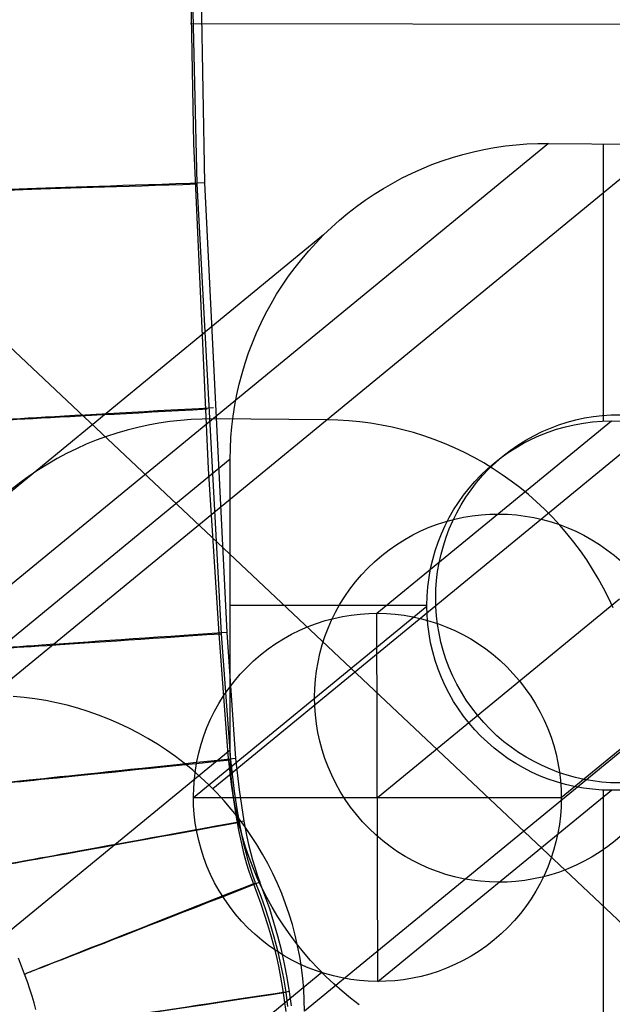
# Model space of a CAD drawing. Extents: x -919 to -345, y -585 to -19.
# Tile 15 of 123: x -865 to -842, y -486 to -448. Entities that reach past the tile are written whole.
import ezdxf

# ---------------------------------------------------------------- set-up
doc = ezdxf.new("R2010")
doc.units = 0
for name, color, linetype in [('GAMBE', 13, 'CONTINUOUS'), ('IMBOTT_SEDU', 139, 'CONTINUOUS'), ('TELAIO', 3, 'CONTINUOUS')]:
    doc.layers.add(name, color=color, linetype=linetype)

msp = doc.modelspace()

# ---------------------------------------------------------------- linework, layer by layer
at = {"layer": 'GAMBE'}
for p, q in [((-844.592, -452.872, -41.086), (-870.096, -473.801, -455.562)), ((-840.264, -452.906, -41.086), (-865.768, -473.836, -455.562)), ((-847.45, -453.192, -41.086), (-847.048, -453.105, -41.086)), ((-847.048, -453.105, -41.086), (-846.643, -453.031, -41.086)), ((-846.643, -453.031, -41.086), (-846.235, -452.971, -41.086)), ((-846.235, -452.971, -41.086), (-845.826, -452.925, -41.086)), ((-845.826, -452.925, -41.086), (-845.416, -452.893, -41.086)), ((-845.416, -452.893, -41.086), (-845.004, -452.875, -41.086)), ((-845.004, -452.875, -41.086), (-844.592, -452.872, -41.086)), ((-844.592, -452.872, -41.086), (-840.264, -452.906, -41.086)), ((-842.524, -452.888, -41.086), (-842.524, -463.42, -41.086)), ((-849.022, -453.68, -41.086), (-848.636, -453.538, -41.086)), ((-848.636, -453.538, -41.086), (-848.245, -453.409, -41.086)), ((-848.245, -453.409, -41.086), (-847.849, -453.294, -41.086)), ((-847.849, -453.294, -41.086), (-847.45, -453.192, -41.086)), ((-849.78, -454.003, -41.086), (-849.404, -453.835, -41.086)), ((-849.404, -453.835, -41.086), (-849.022, -453.68, -41.086)), ((-850.513, -454.378, -41.086), (-850.15, -454.184, -41.086)), ((-850.15, -454.184, -41.086), (-849.78, -454.003, -41.086)), ((-851.219, -454.802, -41.086), (-850.87, -454.584, -41.086)), ((-850.87, -454.584, -41.086), (-850.513, -454.378, -41.086)), ((-851.894, -455.273, -41.086), (-851.561, -455.032, -41.086)), ((-851.561, -455.032, -41.086), (-851.219, -454.802, -41.086)), ((-852.219, -455.526, -41.086), (-851.894, -455.273, -41.086)), ((-852.842, -456.064, -41.086), (-852.535, -455.79, -41.086)), ((-852.535, -455.79, -41.086), (-852.219, -455.526, -41.086)), ((-853.14, -456.349, -41.086), (-852.842, -456.064, -41.086)), ((-853.141, -456.351, -41.086), (-878.645, -477.28, -455.562)), ((-831.842, -456.452, -41.086), (-857.346, -477.382, -455.562)), ((-853.427, -456.644, -41.086), (-853.14, -456.349, -41.086)), ((-853.704, -456.949, -41.086), (-853.427, -456.644, -41.086)), ((-854.226, -457.586, -41.086), (-853.971, -457.263, -41.086)), ((-853.971, -457.263, -41.086), (-853.704, -456.949, -41.086)), ((-854.47, -457.917, -41.086), (-854.226, -457.586, -41.086)), ((-854.703, -458.257, -41.086), (-854.47, -457.917, -41.086)), ((-854.924, -458.604, -41.086), (-854.703, -458.257, -41.086)), ((-855.133, -458.959, -41.086), (-854.924, -458.604, -41.086)), ((-855.33, -459.321, -41.086), (-855.133, -458.959, -41.086)), ((-855.514, -459.689, -41.086), (-855.33, -459.321, -41.086)), ((-855.685, -460.064, -41.086), (-855.514, -459.689, -41.086)), ((-855.844, -460.444, -41.086), (-855.685, -460.064, -41.086)), ((-855.989, -460.829, -41.086), (-855.844, -460.444, -41.086)), ((-856.121, -461.219, -41.086), (-855.989, -460.829, -41.086)), ((-856.239, -461.614, -41.086), (-856.121, -461.219, -41.086)), ((-856.344, -462.012, -41.086), (-856.239, -461.614, -41.086)), ((-856.435, -462.413, -41.086), (-856.344, -462.012, -41.086)), ((-856.513, -462.818, -41.086), (-856.435, -462.413, -41.086)), ((-856.576, -463.225, -41.086), (-856.513, -462.818, -41.086)), ((-856.626, -463.634, -41.086), (-856.576, -463.225, -41.086)), ((-859.8, -463.57, -248.324), (-860.202, -463.657, -248.324)), ((-859.395, -463.496, -248.324), (-859.8, -463.57, -248.324)), ((-858.987, -463.436, -248.324), (-859.395, -463.496, -248.324)), ((-858.578, -463.39, -248.324), (-858.987, -463.436, -248.324)), ((-858.167, -463.358, -248.324), (-858.578, -463.39, -248.324)), ((-857.756, -463.34, -248.324), (-858.167, -463.358, -248.324)), ((-857.344, -463.336, -248.324), (-857.756, -463.34, -248.324)), ((-853.016, -463.371, -248.324), (-857.344, -463.336, -248.324)), ((-856.661, -464.044, -41.086), (-856.626, -463.634, -41.086)), ((-852.6, -463.382, -248.324), (-853.016, -463.371, -248.324)), ((-852.184, -463.407, -248.324), (-852.6, -463.382, -248.324)), ((-851.769, -463.446, -248.324), (-852.184, -463.407, -248.324)), ((-851.356, -463.5, -248.324), (-851.769, -463.446, -248.324)), ((-850.945, -463.568, -248.324), (-851.356, -463.5, -248.324)), ((-851.118, -470.716, -185.969), (-842.202, -463.411, -41.086)), ((-850.537, -463.65, -248.324), (-850.945, -463.568, -248.324)), ((-850.131, -463.746, -248.324), (-850.537, -463.65, -248.324)), ((-861.388, -464.003, -248.324), (-861.774, -464.145, -248.324)), ((-860.997, -463.874, -248.324), (-861.388, -464.003, -248.324)), ((-860.601, -463.759, -248.324), (-860.997, -463.874, -248.324)), ((-860.202, -463.657, -248.324), (-860.601, -463.759, -248.324)), ((-849.73, -463.857, -248.324), (-850.131, -463.746, -248.324)), ((-849.332, -463.981, -248.324), (-849.73, -463.857, -248.324)), ((-848.939, -464.119, -248.324), (-849.332, -463.981, -248.324)), ((-862.156, -464.3, -248.324), (-862.532, -464.468, -248.324)), ((-861.774, -464.145, -248.324), (-862.156, -464.3, -248.324)), ((-856.682, -464.455, -41.086), (-856.661, -464.044, -41.086)), ((-848.551, -464.271, -248.324), (-848.939, -464.119, -248.324)), ((-848.169, -464.436, -248.324), (-848.551, -464.271, -248.324)), ((-862.901, -464.649, -248.324), (-863.265, -464.843, -248.324)), ((-862.532, -464.468, -248.324), (-862.901, -464.649, -248.324)), ((-856.689, -464.867, -41.086), (-856.682, -464.455, -41.086)), ((-847.792, -464.614, -248.324), (-848.169, -464.436, -248.324)), ((-847.422, -464.805, -248.324), (-847.792, -464.614, -248.324)), ((-856.689, -464.867, -41.086), (-882.193, -485.797, -455.562)), ((-863.622, -465.049, -248.324), (-863.971, -465.267, -248.324)), ((-863.265, -464.843, -248.324), (-863.622, -465.049, -248.324)), ((-856.687, -475.912, -41.086), (-856.689, -464.867, -41.086)), ((-828.361, -464.897, -41.086), (-853.865, -485.827, -455.562)), ((-847.059, -465.009, -248.324), (-847.422, -464.805, -248.324)), ((-846.703, -465.225, -248.324), (-847.059, -465.009, -248.324)), ((-864.312, -465.497, -248.324), (-864.646, -465.738, -248.324)), ((-863.971, -465.267, -248.324), (-864.312, -465.497, -248.324)), ((-846.355, -465.453, -248.324), (-846.703, -465.225, -248.324)), ((-846.015, -465.694, -248.324), (-846.355, -465.453, -248.324)), ((-864.646, -465.738, -248.324), (-864.971, -465.991, -248.324)), ((-845.683, -465.946, -248.324), (-846.015, -465.694, -248.324)), ((-845.36, -466.21, -248.324), (-845.683, -465.946, -248.324)), ((-845.047, -466.484, -248.324), (-845.36, -466.21, -248.324)), ((-844.744, -466.769, -248.324), (-845.047, -466.484, -248.324)), ((-844.45, -467.065, -248.324), (-844.744, -466.769, -248.324)), ((-844.167, -467.371, -248.324), (-844.45, -467.065, -248.324)), ((-843.895, -467.686, -248.324), (-844.167, -467.371, -248.324)), ((-843.634, -468.01, -248.324), (-843.895, -467.686, -248.324)), ((-843.384, -468.344, -248.324), (-843.634, -468.01, -248.324)), ((-843.146, -468.686, -248.324), (-843.384, -468.344, -248.324)), ((-842.92, -469.036, -248.324), (-843.146, -468.686, -248.324)), ((-842.706, -469.393, -248.324), (-842.92, -469.036, -248.324)), ((-842.505, -469.758, -248.324), (-842.706, -469.393, -248.324)), ((-842.317, -470.129, -248.324), (-842.505, -469.758, -248.324)), ((-842.142, -470.507, -248.324), (-842.317, -470.129, -248.324)), ((-858.084, -477.707, -185.188), (-849.216, -470.442, -41.086)), ((-856.688, -470.404, -41.086), (-849.215, -470.404, -41.086)), ((-851.075, -484.698, -185.267), (-851.118, -470.716, -185.969)), ((-844.11, -477.707, -186.048), (-835.189, -470.399, -41.086)), ((-864.521, -473.911, -455.562), (-864.936, -473.872, -455.562)), ((-864.108, -473.965, -455.562), (-864.521, -473.911, -455.562)), ((-863.697, -474.033, -455.562), (-864.108, -473.965, -455.562)), ((-863.289, -474.115, -455.562), (-863.697, -474.033, -455.562)), ((-862.883, -474.211, -455.562), (-863.289, -474.115, -455.562)), ((-862.482, -474.322, -455.562), (-862.883, -474.211, -455.562)), ((-862.084, -474.446, -455.562), (-862.482, -474.322, -455.562)), ((-861.691, -474.584, -455.562), (-862.084, -474.446, -455.562)), ((-861.303, -474.736, -455.562), (-861.691, -474.584, -455.562)), ((-860.921, -474.901, -455.562), (-861.303, -474.736, -455.562)), ((-860.544, -475.079, -455.562), (-860.921, -474.901, -455.562)), ((-860.174, -475.27, -455.562), (-860.544, -475.079, -455.562)), ((-859.811, -475.474, -455.562), (-860.174, -475.27, -455.562)), ((-859.455, -475.69, -455.562), (-859.811, -475.474, -455.562)), ((-856.687, -475.912, -41.086), (-882.191, -496.842, -455.562)), ((-859.107, -475.918, -455.562), (-859.455, -475.69, -455.562)), ((-858.766, -476.159, -455.562), (-859.107, -475.918, -455.562)), ((-856.68, -476.328, -41.086), (-856.687, -475.912, -41.086)), ((-858.435, -476.411, -455.562), (-858.766, -476.159, -455.562)), ((-856.658, -476.744, -41.086), (-856.68, -476.328, -41.086)), ((-858.112, -476.674, -455.562), (-858.435, -476.411, -455.562)), ((-857.799, -476.949, -455.562), (-858.112, -476.674, -455.562)), ((-857.495, -477.234, -455.562), (-857.799, -476.949, -455.562)), ((-856.621, -477.159, -41.086), (-856.658, -476.744, -41.086)), ((-857.202, -477.53, -455.562), (-857.495, -477.234, -455.562)), ((-856.571, -477.573, -41.086), (-856.621, -477.159, -41.086)), ((-851.075, -484.698, -185.267), (-842.202, -477.429, -41.086)), ((-842.524, -477.423, -41.086), (-842.524, -487.921, -41.086)), ((-858.084, -477.707, -185.188), (-844.11, -477.707, -186.048)), ((-856.919, -477.836, -455.562), (-857.202, -477.53, -455.562)), ((-856.647, -478.151, -455.562), (-856.919, -477.836, -455.562)), ((-856.506, -477.984, -41.086), (-856.571, -477.573, -41.086)), ((-856.386, -478.475, -455.562), (-856.647, -478.151, -455.562)), ((-856.426, -478.393, -41.086), (-856.506, -477.984, -41.086)), ((-856.333, -478.799, -41.086), (-856.426, -478.393, -41.086)), ((-856.136, -478.809, -455.562), (-856.386, -478.475, -455.562)), ((-856.226, -479.201, -41.086), (-856.333, -478.799, -41.086)), ((-855.898, -479.151, -455.562), (-856.136, -478.809, -455.562)), ((-856.104, -479.6, -41.086), (-856.226, -479.201, -41.086)), ((-855.672, -479.5, -455.562), (-855.898, -479.151, -455.562)), ((-855.969, -479.994, -41.086), (-856.104, -479.6, -41.086)), ((-855.458, -479.858, -455.562), (-855.672, -479.5, -455.562)), ((-855.82, -480.383, -41.086), (-855.969, -479.994, -41.086)), ((-855.257, -480.223, -455.562), (-855.458, -479.858, -455.562)), ((-855.658, -480.767, -41.086), (-855.82, -480.383, -41.086)), ((-855.069, -480.594, -455.562), (-855.257, -480.223, -455.562)), ((-855.483, -481.144, -41.086), (-855.658, -480.767, -41.086)), ((-854.893, -480.972, -455.562), (-855.069, -480.594, -455.562)), ((-855.295, -481.516, -41.086), (-855.483, -481.144, -41.086)), ((-854.731, -481.356, -455.562), (-854.893, -480.972, -455.562)), ((-855.093, -481.881, -41.086), (-855.295, -481.516, -41.086)), ((-854.583, -481.745, -455.562), (-854.731, -481.356, -455.562)), ((-854.88, -482.238, -41.086), (-855.093, -481.881, -41.086)), ((-854.448, -482.139, -455.562), (-854.583, -481.745, -455.562)), ((-854.654, -482.588, -41.086), (-854.88, -482.238, -41.086)), ((-854.326, -482.537, -455.562), (-854.448, -482.139, -455.562)), ((-854.416, -482.93, -41.086), (-854.654, -482.588, -41.086)), ((-854.219, -482.94, -455.562), (-854.326, -482.537, -455.562)), ((-854.166, -483.263, -41.086), (-854.416, -482.93, -41.086)), ((-854.125, -483.346, -455.562), (-854.219, -482.94, -455.562)), ((-853.905, -483.588, -41.086), (-854.166, -483.263, -41.086)), ((-854.046, -483.755, -455.562), (-854.125, -483.346, -455.562)), ((-853.981, -484.166, -455.562), (-854.046, -483.755, -455.562)), ((-853.633, -483.903, -41.086), (-853.905, -483.588, -41.086)), ((-853.93, -484.58, -455.562), (-853.981, -484.166, -455.562)), ((-853.35, -484.209, -41.086), (-853.633, -483.903, -41.086)), ((-853.056, -484.505, -41.086), (-853.35, -484.209, -41.086)), ((-853.206, -484.357, -41.086), (-878.71, -505.286, -455.562)), ((-853.894, -484.995, -455.562), (-853.93, -484.58, -455.562)), ((-852.753, -484.79, -41.086), (-853.056, -484.505, -41.086)), ((-852.44, -485.064, -41.086), (-852.753, -484.79, -41.086)), ((-853.872, -485.41, -455.562), (-853.894, -484.995, -455.562)), ((-852.117, -485.328, -41.086), (-852.44, -485.064, -41.086)), ((-851.785, -485.58, -41.086), (-852.117, -485.328, -41.086)), ((-853.865, -485.827, -455.562), (-853.872, -485.41, -455.562))]:
    msp.add_line(p, q, dxfattribs=at)
msp.add_circle((-842.202, -470.425, -41.086), 7.013, dxfattribs=at)
at = {"layer": 'GAMBE', "extrusion": (0.061345, 0.050257, 0.996851)}
for centre in [(169.837, 943.359, -186.253), (169.837, 943.359, -261.253)]:
    msp.add_circle(centre, 7, dxfattribs=at)
at = {"layer": 'IMBOTT_SEDU'}
for p, q in [((-858.259, -443.267, -11.649), (-858.08, -452.872, -11.679)), ((-857.938, -454.411, -11.682), (-858.137, -445.861, -11.655)), ((-857.821, -445.826, -47.28), (-857.66, -454.373, -47.28)), ((-693.922, -448.599, -4.09), (-858.191, -448.335, -11.665)), ((-858.08, -452.872, -11.679), (-857.528, -465.225, -11.715)), ((-857.022, -471.492, -11.73), (-857.938, -454.411, -11.682)), ((-857.66, -454.373, -47.28), (-856.821, -471.449, -47.28)), ((-857.528, -465.225, -11.715), (-857.115, -471.499, -11.733)), ((-857.115, -471.499, -11.733), (-856.774, -476.098, -11.746)), ((-856.66, -476.279, -11.744), (-857.022, -471.492, -11.73)), ((-856.821, -471.449, -47.28), (-856.482, -476.235, -47.28)), ((-856.774, -476.098, -11.746), (-856.647, -477.225, -11.749)), ((-856.52, -477.469, -11.747), (-856.66, -476.279, -11.744)), ((-856.482, -476.235, -47.28), (-856.346, -477.427, -47.28)), ((-856.647, -477.225, -11.749), (-856.568, -477.803, -11.75)), ((-856.434, -478.062, -11.748), (-856.52, -477.469, -11.747)), ((-856.346, -477.427, -47.28), (-856.262, -478.021, -47.28)), ((-856.568, -477.803, -11.75), (-856.478, -478.379, -11.75)), ((-856.334, -478.651, -11.748), (-856.434, -478.062, -11.748)), ((-856.262, -478.021, -47.28), (-856.165, -478.612, -47.28)), ((-856.478, -478.379, -11.75), (-856.374, -478.952, -11.751)), ((-856.374, -478.952, -11.751), (-856.251, -479.523, -11.751)), ((-856.218, -479.238, -11.748), (-856.334, -478.651, -11.748)), ((-856.165, -478.612, -47.28), (-856.051, -479.201, -47.28)), ((-856.153, -479.529, -11.748), (-856.218, -479.238, -11.748)), ((-856.051, -479.201, -47.28), (-855.987, -479.494, -47.28)), ((-856.251, -479.523, -11.751), (-856.193, -479.761, -11.75)), ((-856.082, -479.819, -11.748), (-856.153, -479.529, -11.748)), ((-855.987, -479.494, -47.28), (-855.916, -479.786, -47.28)), ((-856.193, -479.761, -11.75), (-856.131, -479.999, -11.75)), ((-856.131, -479.999, -11.75), (-856.064, -480.235, -11.75)), ((-856.004, -480.106, -11.748), (-856.082, -479.819, -11.748)), ((-855.916, -479.786, -47.28), (-855.839, -480.076, -47.28)), ((-855.839, -480.076, -47.28), (-855.754, -480.363, -47.28)), ((-856.064, -480.235, -11.75), (-855.992, -480.47, -11.749)), ((-855.918, -480.391, -11.747), (-856.004, -480.106, -11.748)), ((-855.992, -480.47, -11.749), (-855.905, -480.729, -11.748)), ((-855.824, -480.673, -11.746), (-855.918, -480.391, -11.747)), ((-855.754, -480.363, -47.28), (-855.66, -480.648, -47.28)), ((-855.905, -480.729, -11.748), (-855.809, -480.986, -11.747)), ((-855.721, -480.952, -11.745), (-855.824, -480.673, -11.746)), ((-855.66, -480.648, -47.28), (-855.556, -480.929, -47.28)), ((-855.809, -480.986, -11.747), (-855.663, -481.368, -11.746)), ((-855.721, -480.952, -11.745), (-855.529, -481.456, -11.743)), ((-855.366, -481.434, -47.28), (-855.556, -480.929, -47.28)), ((-855.663, -481.368, -11.746), (-855.523, -481.752, -11.745)), ((-855.529, -481.456, -11.743), (-855.35, -481.965, -11.742)), ((-855.188, -481.943, -47.28), (-855.366, -481.434, -47.28)), ((-855.523, -481.752, -11.745), (-855.392, -482.14, -11.744)), ((-855.35, -481.965, -11.742), (-855.185, -482.48, -11.741)), ((-855.025, -482.457, -47.28), (-855.188, -481.943, -47.28)), ((-855.392, -482.14, -11.744), (-855.268, -482.529, -11.743)), ((-855.268, -482.529, -11.743), (-855.152, -482.921, -11.742)), ((-855.185, -482.48, -11.741), (-855.033, -482.998, -11.74)), ((-854.876, -482.976, -47.28), (-855.025, -482.457, -47.28)), ((-855.152, -482.921, -11.742), (-855.045, -483.316, -11.742)), ((-855.033, -482.998, -11.74), (-854.896, -483.521, -11.74)), ((-854.741, -483.498, -47.28), (-854.876, -482.976, -47.28)), ((-855.045, -483.316, -11.742), (-854.947, -483.713, -11.742)), ((-864.502, -484.419, -29.556), (-864.724, -483.813, -29.557)), ((-854.947, -483.713, -11.742), (-854.858, -484.112, -11.742)), ((-854.896, -483.521, -11.74), (-854.775, -484.047, -11.74)), ((-854.622, -484.024, -47.28), (-854.741, -483.498, -47.28)), ((-854.858, -484.112, -11.742), (-854.773, -484.541, -11.743)), ((-854.775, -484.047, -11.74), (-854.669, -484.577, -11.741)), ((-854.519, -484.553, -47.28), (-854.622, -484.024, -47.28)), ((-864.391, -484.714, -29.554), (-864.502, -484.419, -29.556)), ((-854.773, -484.541, -11.743), (-854.698, -484.971, -11.744)), ((-854.669, -484.577, -11.741), (-854.58, -485.11, -11.742)), ((-854.433, -485.086, -47.28), (-854.519, -484.553, -47.28)), ((-864.294, -484.991, -29.553), (-864.391, -484.714, -29.554)), ((-864.209, -485.255, -29.553), (-864.294, -484.991, -29.553)), ((-864.135, -485.509, -29.552), (-864.209, -485.255, -29.553)), ((-854.698, -484.971, -11.744), (-854.633, -485.404, -11.745)), ((-854.58, -485.11, -11.742), (-854.506, -485.646, -11.743)), ((-854.363, -485.621, -47.28), (-854.433, -485.086, -47.28)), ((-864.07, -485.759, -29.551), (-864.135, -485.509, -29.552)), ((-854.633, -485.404, -11.745), (-854.579, -485.837, -11.746))]:
    msp.add_line(p, q, dxfattribs=at)
at = {"layer": 'IMBOTT_SEDU', "extrusion": (-0.032905, 0.999458, 0.000818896)}
msp.add_arc((860.408, -29.039, -425.944), 21.399, 303.2656, 55.8352, dxfattribs=at)
at = {"layer": 'IMBOTT_SEDU', "extrusion": (-0.055453, 0.998461, 0.00076992)}
msp.add_arc((869.943, -29.093, -414.698), 21.376, 303.2929, 55.9289, dxfattribs=at)
at = {"layer": 'IMBOTT_SEDU', "extrusion": (-0.067599, 0.997712, 0.000837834)}
msp.add_arc((875.001, -29.092, -412.489), 21.353, 303.3217, 56.0233, dxfattribs=at)
at = {"layer": 'IMBOTT_SEDU', "extrusion": (-0.103363, 0.994643, 0.000723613)}
msp.add_arc((889.39, -29.173, -385.189), 21.341, 303.3415, 56.0702, dxfattribs=at)
at = {"layer": 'IMBOTT_SEDU', "extrusion": (-0.178482, 0.983943, 0.000229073)}
msp.add_arc((916.108, -29.384, -318.128), 21.339, 303.3578, 56.0831, dxfattribs=at)
at = {"layer": 'IMBOTT_SEDU', "extrusion": (-0.365321, 0.930881, -0.001117)}
msp.add_arc((960.379, -29.61, -135.083), 21.339, 303.3681, 56.1102, dxfattribs=at)
at = {"layer": 'IMBOTT_SEDU', "extrusion": (-0.148856, 0.988859, 6.22745e-05)}
msp.add_arc((905.38, -29.44, -352.497), 21.339, 303.3833, 56.1379, dxfattribs=at)
at = {"layer": 'TELAIO'}
for p, q in [((-789.602, -531.696, -38.59), (-878.197, -448.221, -38.59)), ((-789.602, -531.696, -33.59), (-878.197, -448.221, -33.59)), ((-851.097, -477.707, -185.618), (-841.895, -470.168, -36.09)), ((-844.11, -477.707, -186.048), (-834.908, -470.168, -36.52))]:
    msp.add_line(p, q, dxfattribs=at)
at = {"layer": 'TELAIO', "extrusion": (0.061345, 0.050257, 0.996851)}
for centre in [(169.837, 943.359, -111.253), (169.837, 943.359, -261.253)]:
    msp.add_circle(centre, 7, dxfattribs=at)

doc.saveas('drawing.dxf')
